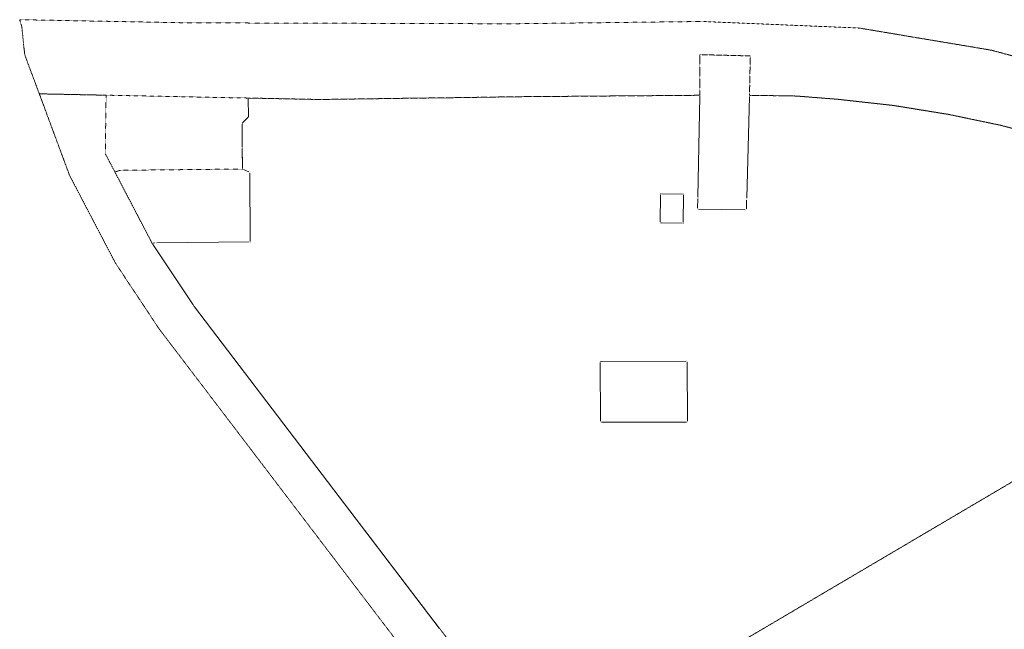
# Model space of a CAD drawing. Header units: millimetres. Extents: x 7098408 to 7789344, y 5351952 to 5979042.
# Tile 3 of 55: x 7098408 to 7334918, y 5832632 to 5979042. Entities that reach past the tile are written whole.
import ezdxf

# ---------------------------------------------------------------- set-up
doc = ezdxf.new("R2010")
doc.units = ezdxf.units.MM
doc.header["$MEASUREMENT"] = 0
doc.linetypes.add('4002', pattern=[2, 1, -1])
for name, color, linetype, lineweight, true_color in [('Dzialki_Nr_pióra__102', 7, 'Continuous', 5, 0xcccccc), ('SYSTEM_Nr_pióra__102', 7, 'Continuous', 5, 0xcccccc), ('Uzytki_Nr_pióra__102', 7, 'Continuous', 5, 0xcccccc)]:
    doc.layers.add(name, color=color, linetype=linetype, lineweight=lineweight, true_color=true_color)

msp = doc.modelspace()

# ---------------------------------------------------------------- linework, layer by layer
at = {"layer": 'Dzialki_Nr_pióra__102', "color": 254, "linetype": 'Continuous', "lineweight": 5, "true_color": 0xcccccc}
for p, q in [((7153542.88, 5960221.48), (7170026.4, 5959881.2)), ((7170526.81, 5959879.2), (7190142.9, 5960153.42)), ((7190643.31, 5960159.43), (7202122.72, 5960303.55)), ((7202623.13, 5960310.55), (7217825.6, 5960542.74)), ((7218326.01, 5960548.75), (7221158.33, 5960564.76)), ((7221658.74, 5960568.76), (7261531.44, 5960885.02)), ((7261776.64, 5960636.82), (7261336.28, 5936497.02)), ((7273037.87, 5936176.76), (7273694.41, 5960626.81)), ((7273951.62, 5960873.01), (7281217.58, 5960770.93)), ((7281717.99, 5960765.92), (7283459.42, 5960757.92)), ((7283959.83, 5960745.91), (7284990.67, 5960697.87)), ((7285490.08, 5960666.84), (7294669.61, 5959946.25)), ((7153358.73, 5955962.99), (7153296.68, 5959976.28)), ((7295167.02, 5959898.21), (7308051.58, 5958463.04)), ((7308546.99, 5958394.98), (7321353.49, 5956323.28)), ((7151997.62, 5954338.65), (7153186.59, 5955535.64)), ((7321845.89, 5956232.21), (7330963.37, 5954322.64)), ((7151821.47, 5948436.81), (7151821.47, 5953911.3)), ((7331453.77, 5954221.56), (7333635.56, 5953771.19)), ((7334121.96, 5953656.09), (7334530.29, 5953546)), ((7151964.59, 5943432.71), (7151828.48, 5947936.4)), ((7153443.8, 5942541.98), (7152200.78, 5943082.42)), ((7153762.06, 5925938.37), (7153673.99, 5942191.69)), ((7252320.88, 5936967.41), (7252256.83, 5930532.13)), ((7257598.21, 5937122.54), (7252574.09, 5937212.61)), ((7257781.36, 5930432.05), (7257845.41, 5936867.33)), ((7261318.26, 5935996.61), (7261204.17, 5933804.82)), ((7272958.81, 5933624.67), (7273022.86, 5935676.35)), ((7261441.36, 5933550.61), (7272700.59, 5933378.47)), ((7252504.03, 5930276.92), (7257528.15, 5930186.85)), ((7140082.85, 5910523.73), (7130462.96, 5924939.55)), ((7130489.98, 5925343.88), (7130848.28, 5925411.93)), ((7131344.68, 5925460.97), (7153512.86, 5925685.16)), ((7199198.32, 5832931.1), (7140374.09, 5910116.39)), ((7237833, 5896714.4), (7237901.06, 5882612.84)), ((7258458.92, 5897023.66), (7238082.21, 5896965.61)), ((7258788.19, 5882622.85), (7258710.12, 5896774.45)), ((7238152.26, 5882362.63), (7258538.98, 5882372.64))]:
    msp.add_line(p, q, dxfattribs=at)
at = {"layer": 'SYSTEM_Nr_pióra__102', "color": 254, "linetype": 'Continuous', "lineweight": 5, "true_color": 0xcccccc}
for p, q in [((7153292.68, 5960226.48), (7153342.72, 5960226.48)), ((7153292.68, 5960226.48), (7153342.72, 5960226.48)), ((7190393.1, 5960156.42), (7190443.14, 5960156.42)), ((7190393.1, 5960156.42), (7190443.14, 5960156.42)), ((7202372.93, 5960306.55), (7202422.97, 5960306.55)), ((7202372.93, 5960306.55), (7202422.97, 5960306.55)), ((7218075.8, 5960546.74), (7218125.84, 5960546.74)), ((7218075.8, 5960546.74), (7218125.84, 5960546.74)), ((7221408.53, 5960566.76), (7221458.58, 5960566.76)), ((7221408.53, 5960566.76), (7221458.58, 5960566.76)), ((7261781.64, 5960887.02), (7261831.68, 5960887.02)), ((7261781.64, 5960887.02), (7261831.68, 5960887.02)), ((7273701.42, 5960877.02), (7273751.46, 5960877.02)), ((7273701.42, 5960877.02), (7273751.46, 5960877.02)), ((7281467.78, 5960766.93), (7281517.82, 5960766.93)), ((7281467.78, 5960766.93), (7281517.82, 5960766.93)), ((7283709.62, 5960756.92), (7283759.66, 5960756.92)), ((7283709.62, 5960756.92), (7283759.66, 5960756.92)), ((7285240.88, 5960686.86), (7285290.92, 5960686.86)), ((7285240.88, 5960686.86), (7285290.92, 5960686.86)), ((7170276.61, 5959876.19), (7170326.65, 5959876.19)), ((7170276.61, 5959876.19), (7170326.65, 5959876.19)), ((7294918.81, 5959926.24), (7294968.85, 5959926.24)), ((7294918.81, 5959926.24), (7294968.85, 5959926.24)), ((7308299.79, 5958435.01), (7308349.83, 5958435.01)), ((7308299.79, 5958435.01), (7308349.83, 5958435.01)), ((7153362.74, 5955712.78), (7153412.78, 5955712.78)), ((7153362.74, 5955712.78), (7153412.78, 5955712.78)), ((7321600.69, 5956283.25), (7321650.73, 5956283.25)), ((7321600.69, 5956283.25), (7321650.73, 5956283.25)), ((7151821.47, 5954161.51), (7151871.51, 5954161.51)), ((7151821.47, 5954161.51), (7151871.51, 5954161.51)), ((7331208.57, 5954271.6), (7331258.61, 5954271.6)), ((7331208.57, 5954271.6), (7331258.61, 5954271.6)), ((7333880.76, 5953721.15), (7333930.8, 5953721.15)), ((7333880.76, 5953721.15), (7333930.8, 5953721.15)), ((7334771.49, 5953480.95), (7334821.53, 5953480.95)), ((7334771.49, 5953480.95), (7334821.53, 5953480.95)), ((7151821.47, 5948186.61), (7151871.51, 5948186.61)), ((7151821.47, 5948186.61), (7151871.51, 5948186.61)), ((7151971.6, 5943182.51), (7152021.64, 5943182.51)), ((7151971.6, 5943182.51), (7152021.64, 5943182.51)), ((7153672.99, 5942441.9), (7153723.03, 5942441.9)), ((7153672.99, 5942441.9), (7153723.03, 5942441.9)), ((7252323.89, 5937217.61), (7252373.93, 5937217.61)), ((7252323.89, 5937217.61), (7252373.93, 5937217.61)), ((7257848.42, 5937117.53), (7257898.46, 5937117.53)), ((7257848.42, 5937117.53), (7257898.46, 5937117.53)), ((7261331.27, 5936246.82), (7261381.31, 5936246.82)), ((7261331.27, 5936246.82), (7261381.31, 5936246.82)), ((7273030.87, 5935926.56), (7273080.91, 5935926.56)), ((7273030.87, 5935926.56), (7273080.91, 5935926.56)), ((7261191.16, 5933554.61), (7261241.2, 5933554.61)), ((7261191.16, 5933554.61), (7261241.2, 5933554.61)), ((7272950.8, 5933374.46), (7273000.84, 5933374.46)), ((7272950.8, 5933374.46), (7273000.84, 5933374.46)), ((7252253.83, 5930281.93), (7252303.87, 5930281.93)), ((7252253.83, 5930281.93), (7252303.87, 5930281.93)), ((7257778.36, 5930181.85), (7257828.4, 5930181.85)), ((7257778.36, 5930181.85), (7257828.4, 5930181.85)), ((7130243.78, 5925297.84), (7130293.82, 5925297.84)), ((7130243.78, 5925297.84), (7130293.82, 5925297.84)), ((7130323.85, 5925147.72), (7130373.89, 5925147.72)), ((7130323.85, 5925147.72), (7130373.89, 5925147.72)), ((7131094.48, 5925457.97), (7131144.52, 5925457.97)), ((7131094.48, 5925457.97), (7131144.52, 5925457.97)), ((7153763.07, 5925688.16), (7153813.11, 5925688.16)), ((7153763.07, 5925688.16), (7153813.11, 5925688.16)), ((7140221.96, 5910315.55), (7140272, 5910315.55)), ((7140221.96, 5910315.55), (7140272, 5910315.55)), ((7237832, 5896964.61), (7237882.04, 5896964.61)), ((7237832, 5896964.61), (7237882.04, 5896964.61)), ((7258709.12, 5897024.66), (7258759.16, 5897024.66)), ((7258709.12, 5897024.66), (7258759.16, 5897024.66)), ((7237902.06, 5882362.63), (7237952.1, 5882362.63)), ((7237902.06, 5882362.63), (7237952.1, 5882362.63)), ((7258789.19, 5882372.64), (7258839.23, 5882372.64)), ((7258789.19, 5882372.64), (7258839.23, 5882372.64)), ((7199350.45, 5832731.94), (7199400.49, 5832731.94)), ((7199350.45, 5832731.94), (7199400.49, 5832731.94))]:
    msp.add_line(p, q, dxfattribs=at)
at = {"layer": 'Uzytki_Nr_pióra__102', "color": 254, "linetype": '4002', "lineweight": 5, "true_color": 0xcccccc, "flags": 128}
for points in [[(7768807.4, 5911986.93), (7770718.97, 5916050.26), (7758629.06, 5921855.02), (7755106.17, 5924447.14), (7736340.78, 5932693.91), (7735470.07, 5931552.97), (7735450.05, 5930301.94), (7735390, 5921174.46), (7732667.77, 5922355.43), (7727023.14, 5924036.81), (7724170.8, 5924687.34), (7721328.47, 5925327.87), (7720167.52, 5925628.11), (7715463.66, 5926308.67), (7712271.04, 5926719.01), (7709568.83, 5927059.28), (7699700.74, 5928190.21), (7687760.94, 5929351.16), (7675861.19, 5930492.1), (7664021.48, 5931613.02), (7652191.78, 5932723.93), (7641072.66, 5933774.79), (7640211.95, 5933854.86), (7636949.28, 5934105.06), (7635478.07, 5934255.19), (7616622.61, 5936036.65), (7604963.05, 5937137.55), (7604032.29, 5937227.62), (7603161.57, 5937377.75), (7601610.3, 5937637.96), (7593783.88, 5938318.52), (7592823.1, 5938398.58), (7591662.14, 5938498.67), (7575669.03, 5940039.93), (7561567.47, 5941411.05), (7559635.88, 5941481.11), (7556773.53, 5941771.35), (7546024.72, 5942592.02), (7539669.51, 5943072.42), (7535756.3, 5943282.59), (7532043.26, 5943482.75), (7524457.04, 5943132.46), (7524176.81, 5943142.47), (7522835.71, 5942982.34), (7521985.01, 5872354.43), (7520653.92, 5872314.39), (7520353.67, 5855590.68), (7518181.89, 5855630.71), (7518211.91, 5868571.32), (7518512.16, 5904310.63), (7519082.63, 5942562), (7516890.83, 5942371.84), (7509394.68, 5941060.77), (7501998.62, 5939329.35), (7498936.11, 5938118.35), (7496494.11, 5937327.7), (7494772.69, 5936867.33), (7489788.61, 5935045.83), (7483613.54, 5933014.17), (7477328.39, 5931382.83), (7470943.15, 5930141.81), (7465228.47, 5929351.16), (7464517.88, 5929321.14), (7461405.33, 5928960.84), (7452808.28, 5928200.22), (7445402.21, 5927729.83), (7437966.11, 5927709.82), (7430560.04, 5928170.2), (7423183.99, 5929090.95), (7416858.8, 5930211.87), (7415888.01, 5930482.09), (7413506.06, 5931062.57), (7408692.11, 5932333.61), (7391227.79, 5937527.87), (7388795.79, 5938238.45), (7347792.17, 5950038.13), (7344379.37, 5950918.85), (7343118.34, 5951329.19), (7334771.49, 5953480.95), (7333880.76, 5953721.15), (7331208.57, 5954271.6), (7321600.69, 5956283.25), (7308299.79, 5958435.01), (7294918.81, 5959926.24), (7285240.88, 5960686.86), (7283709.62, 5960756.92), (7281467.78, 5960766.93), (7273701.42, 5960877.02), (7273731.44, 5961937.89), (7273901.58, 5970344.78), (7261811.67, 5970645.03), (7261781.64, 5960887.02), (7221408.53, 5960566.76), (7218075.8, 5960546.74), (7202372.93, 5960306.55), (7190393.1, 5960156.42), (7170276.61, 5959876.19), (7153292.68, 5960226.48), (7119164.69, 5960907.04), (7103121.54, 5961237.31), (7099648.69, 5970524.93), (7099368.46, 5972816.81), (7099238.36, 5974288.01), (7098888.07, 5977500.65), (7098407.67, 5979041.91), (7138760.76, 5978291.3), (7216214.28, 5978061.11), (7262452.19, 5978611.56), (7300023, 5977040.27), (7331708.98, 5971735.92), (7381730, 5958445.02), (7438316.4, 5945614.5), (7464007.47, 5947716.22), (7465248.48, 5948046.49), (7475326.75, 5950698.67), (7513638.16, 5960776.93), (7544253.27, 5960536.74), (7576269.52, 5957624.35), (7588629.66, 5956503.43), (7624699.23, 5953220.74), (7648108.43, 5951099), (7713482.04, 5945154.12), (7741625.11, 5939549.53), (7760810.85, 5929821.55), (7789344.24, 5915339.67)], [(7437966.11, 5927709.82), (7445402.21, 5927729.83), (7452808.28, 5928200.22), (7461405.33, 5928960.84), (7464517.88, 5929321.14), (7465228.47, 5929351.16), (7470943.15, 5930141.81), (7477328.39, 5931382.83), (7483613.54, 5933014.17), (7489788.61, 5935045.83), (7494772.69, 5936867.33), (7496494.11, 5937327.7), (7491550.05, 5632707.92), (7490949.56, 5592044.57), (7460664.73, 5591734.32), (7456441.26, 5591684.28), (7441909.35, 5591654.25), (7441999.42, 5599720.87), (7441729.2, 5602102.82), (7441659.14, 5608868.37), (7441068.66, 5608888.38), (7441038.63, 5611690.68), (7436094.58, 5611620.62), (7414576.93, 5611170.26), (7414697.03, 5604614.88), (7413946.42, 5602282.97), (7414326.73, 5591344), (7403878.16, 5590533.33), (7403828.12, 5599840.97), (7402947.4, 5600541.54), (7403187.59, 5609869.19), (7399984.97, 5611720.71), (7385403.01, 5611640.64), (7385393, 5590463.28), (7383981.85, 5590473.28), (7381800.06, 5593345.64), (7363525.07, 5617375.34), (7362053.86, 5619316.94), (7316546.55, 5678655.59), (7314945.24, 5680657.23), (7282078.28, 5724012.79), (7279886.49, 5726905.16), (7199350.45, 5832731.94), (7140221.96, 5910315.55), (7130323.85, 5925147.72), (7121266.42, 5942471.92), (7122637.54, 5942872.25), (7151971.6, 5943182.51), (7151821.47, 5948186.61), (7151821.47, 5954161.51), (7153362.74, 5955712.78), (7153292.68, 5960226.48), (7170276.61, 5959876.19), (7190393.1, 5960156.42), (7202372.93, 5960306.55), (7218075.8, 5960546.74), (7221408.53, 5960566.76), (7261781.64, 5960887.02), (7261811.67, 5970645.03), (7273901.58, 5970344.78), (7273731.44, 5961937.89), (7273701.42, 5960877.02), (7281467.78, 5960766.93), (7283709.62, 5960756.92), (7285240.88, 5960686.86), (7294918.81, 5959926.24), (7308299.79, 5958435.01), (7321600.69, 5956283.25), (7331208.57, 5954271.6), (7333880.76, 5953721.15), (7334771.49, 5953480.95), (7343118.34, 5951329.19), (7344379.37, 5950918.85), (7347792.17, 5950038.13), (7388795.79, 5938238.45), (7391227.79, 5937527.87), (7408692.11, 5932333.61), (7413506.06, 5931062.57), (7415888.01, 5930482.09), (7416858.8, 5930211.87), (7423183.99, 5929090.95), (7430560.04, 5928170.2), (7437966.11, 5927709.82), (7267686.48, 5827287.47), (7260240.38, 5827227.42), (7260170.32, 5819461.05), (7267596.41, 5819531.11), (7267686.48, 5827287.47), (7437966.11, 5927709.82), (7349773.79, 5810513.72), (7342477.81, 5810353.59), (7342457.8, 5802477.13), (7349753.78, 5802317), (7349773.79, 5810513.72), (7437966.11, 5927709.82), (7478509.36, 5833822.83), (7478229.13, 5826386.73), (7485885.41, 5826106.5), (7486165.64, 5833532.59), (7478509.36, 5833822.83), (7437966.11, 5927709.82), (7328856.64, 5745240.19), (7317807.58, 5745210.17), (7317607.42, 5717727.63), (7328546.39, 5717377.35), (7328856.64, 5745240.19), (7437966.11, 5927709.82), (7430810.24, 5684110.07), (7430660.12, 5676623.93), (7438316.4, 5676423.76), (7438436.5, 5683879.88), (7430810.24, 5684110.07)], [(7667314.18, 5677154.36), (7657516.14, 5667976.84), (7605963.87, 5622749.75), (7449825.84, 5487318.7), (7446603.19, 5491532.15), (7444041.09, 5494534.61), (7443520.67, 5495575.47), (7434253.07, 5507715.42), (7433632.56, 5508536.1), (7432591.71, 5509907.22), (7421042.23, 5525119.69), (7373813.51, 5587310.69), (7363274.87, 5601142.03), (7361663.54, 5603253.76), (7316316.36, 5662642.46), (7314885.19, 5664463.96), (7312873.54, 5667206.2), (7281978.2, 5707729.43), (7279596.25, 5710711.88), (7252474.01, 5746641.34), (7191383.91, 5826676.97), (7131885.13, 5904801.03), (7121446.57, 5920523.93), (7110357.47, 5941721.31), (7103121.54, 5961237.31), (7119164.69, 5960907.04), (7118964.53, 5946865.53), (7121266.42, 5942471.92), (7130323.85, 5925147.72), (7140221.96, 5910315.55), (7199350.45, 5832731.94), (7279886.49, 5726905.16), (7282078.28, 5724012.79), (7314945.24, 5680657.23), (7316546.55, 5678655.59), (7362053.86, 5619316.94), (7363525.07, 5617375.34), (7381800.06, 5593345.64), (7383981.85, 5590473.28), (7406210.07, 5561199.28), (7405909.83, 5560989.11), (7421652.74, 5538700.83), (7422703.6, 5539491.48), (7432001.22, 5527251.44), (7436234.69, 5530964.49), (7438056.19, 5528382.37), (7449785.8, 5536659.16), (7450236.17, 5537329.71), (7455620.59, 5542163.67), (7456491.3, 5542574.01), (7459523.79, 5544805.84), (7491439.96, 5572988.95), (7491359.9, 5576051.46), (7494222.24, 5578403.39), (7493821.91, 5589002.08), (7504450.63, 5588952.04), (7512787.47, 5594476.57), (7516080.17, 5597368.94), (7518812.41, 5599770.91), (7538578.61, 5617095.11), (7540460.16, 5618706.44), (7542381.73, 5620357.79), (7554932.02, 5631116.61), (7556593.39, 5632547.78), (7569724.15, 5644017.19), (7570164.52, 5644397.5), (7576900.04, 5650282.33), (7581553.85, 5654345.66), (7593213.42, 5664654.11), (7603231.63, 5672950.92), (7623147.96, 5690655.43), (7626030.33, 5693157.49), (7636869.21, 5702575.21), (7641012.61, 5706808.68), (7649619.67, 5717057.08), (7650800.64, 5718458.23), (7655174.22, 5724463.16), (7659267.58, 5730418.04), (7661019.02, 5733210.33), (7663060.69, 5736463), (7666393.42, 5742457.91), (7669626.07, 5749193.43), (7672428.37, 5755438.56), (7683887.77, 5780519.12), (7686059.55, 5785243), (7698349.63, 5812165.07), (7701852.5, 5819711.26), (7710259.39, 5838266.47), (7710259.39, 5840978.7), (7710209.35, 5853549.01), (7715753.9, 5853488.96), (7718696.31, 5864938.35), (7720197.54, 5878029.08), (7720167.52, 5925628.11), (7721328.47, 5925327.87), (7724170.8, 5924687.34), (7727023.14, 5924036.81), (7732667.77, 5922355.43), (7735390, 5921174.46), (7734919.61, 5900117.19), (7734899.6, 5898415.8), (7734849.56, 5891239.91), (7734519.29, 5871003.32), (7740924.54, 5870953.28), (7756082.97, 5870614), (7757943.49, 5874557.23), (7758158.67, 5889318.34), (7768807.4, 5911986.93), (7789344.24, 5915339.67), (7757127.83, 5846273.04), (7740994.6, 5811414.46), (7733138.15, 5794690.74), (7712781.46, 5750414.44), (7742645.95, 5743588.84), (7696368, 5702775.37)]]:
    msp.add_lwpolyline(points, close=True, dxfattribs=at)

doc.saveas('drawing.dxf')
